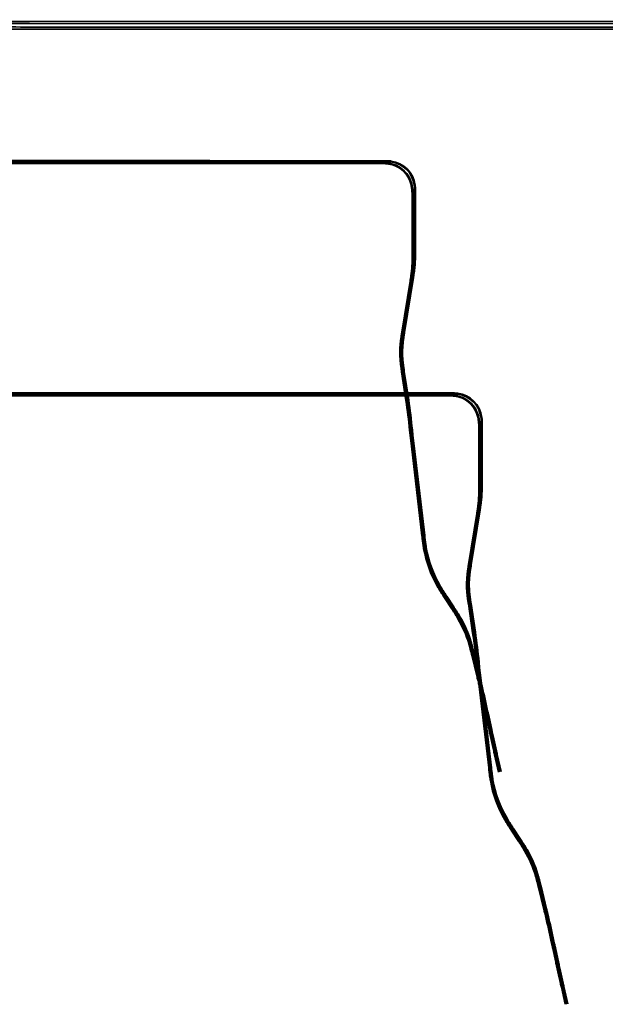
# Model space of a CAD drawing. Header units: metres. Extents: x -5569892 to 1712241, y -5568463 to 2085.
# Tile 67 of 68: x 280 to 1245, y -1372 to 250. Entities that reach past the tile are written whole.
import ezdxf

# ---------------------------------------------------------------- set-up
doc = ezdxf.new("R2010")
doc.units = ezdxf.units.M
doc.header["$LTSCALE"] = 0.5
doc.layers.add('99.04_Gleisplanung VP 02_23-EB-1236L-A-FAHRKANTE', color=150, linetype='Continuous', lineweight=35, true_color=0x007fff)
doc.layers.add('99.04_Gleisplanung VP 02_23-EB-1236R-A-FAHRKANTE', color=150, linetype='Continuous', lineweight=35, true_color=0x007fff)
doc.layers.add('Keine', color=7, linetype='Continuous', lineweight=9)

# ---------------------------------------------------------------- blocks, each defined once
blk = doc.blocks.new('_23-07-06_Massenplan_TB_Weiterführende Schule (3D)')
at = {"layer": '99.04_Gleisplanung VP 02_23-EB-1236L-A-FAHRKANTE', "flags": 128}
for points in [[(1068.7, -989.2), (1062.2, -961), (1062.2, -961, -0.000172), (1060.7, -954.7), (1060.7, -954.7), (1060.7, -954.7, -0.000515), (1059.7, -950.2), (1059.7, -950.2), (1059.7, -950.2, -0.002501), (1055.3, -930.7), (1055.3, -930.7, -0.000515), (1054.3, -926.2), (1054.3, -926.2, -0.000172), (1053, -919.9), (1053, -919.9), (1048.1, -897), (1048.1, -897, 0.000172), (1046.7, -890.7), (1046.7, -890.7, 0.000516), (1045.7, -886.2), (1045.7, -886.2, 0.005497), (1035.9, -843.5), (1035.9, -843.5, 0.000516), (1034.9, -839), (1034.9, -839, 0.000172), (1033.3, -832.8), (1024.5, -796.7), (1024.5, -796.7, 0.000206), (1023.9, -793.9), (1023.9, -793.9, 0.000617), (1023.4, -791.9), (1023.4, -791.9, 0.001028), (1022.7, -789.3, 0.001439), (1022.1, -787), (1022.1, -787, 0.00185), (1021.5, -784.5), (1021.5, -784.5, 0.002262), (1020.9, -782.2, 0.002673), (1020.2, -779.7), (1020.2, -779.7, 0.003084), (1019.5, -777.4), (1019.5, -777.4), (1019.5, -777.4, 0.059038), (1001.7, -736.6), (1001.7, -736.6, 0.003084), (1000.5, -734.5, 0.002673), (999.2, -732.3, 0.002262), (997.9, -730.2), (997.9, -730.2, 0.00185), (996.5, -728.1), (996.5, -728.1, 0.001439), (995.3, -726.1, 0.001028), (993.8, -723.9, 0.000617), (992.7, -722.1), (992.7, -722.1, 0.000206), (991.1, -719.7), (991.1, -719.7), (979.6, -702.2, -0.000202), (978, -699.7), (978, -699.7, -0.000607), (976.9, -698), (976.9, -698), (976.9, -698, -0.001012), (975.4, -695.8), (975.4, -695.8, -0.001416), (974.1, -693.8), (974.1, -693.8, -0.001821), (972.8, -691.6), (972.8, -691.6, -0.002226), (971.5, -689.5, -0.00263), (970.2, -687.3), (970.2, -687.3, -0.003035), (968.9, -685.2), (968.9, -685.2, -0.089393), (945.3, -620.7, -0.003187), (944.9, -618.1), (944.9, -618.1, -0.002762), (944.5, -615.5), (944.5, -615.5), (944.5, -615.5, -0.002337), (944.1, -613), (944.1, -613, -0.001912), (943.8, -610.3, -0.001487), (943.4, -607.8, -0.001062), (943.1, -605, -0.000637), (942.8, -602.9), (942.8, -602.9, -0.000212), (942.5, -599.8), (942.5, -599.8), (925, -452.1, -0.004356), (923.1, -434.7), (922.2, -425.7), (922.2, -425.7, 0.012297), (916.1, -377), (916.1, -377), (909, -329.6), (909, -329.6, -0.00023), (908.6, -327.1), (908.6, -327.1), (908.6, -327.1, -0.000689), (908.3, -325.2), (908.3, -325.2, -0.001149), (908, -322.8, -0.001608), (907.7, -320.7), (907.7, -320.7, -0.002067), (907.4, -318.4), (907.4, -318.4), (907.4, -318.4, -0.002527), (907.2, -316.3), (907.2, -316.3, -0.002986), (906.9, -314), (906.9, -314, -0.003446), (906.7, -311.8), (906.7, -311.8), (906.7, -311.8, -0.047889), (906.8, -282.4), (906.8, -282.4), (906.8, -282.4, -0.003446), (907.1, -280.2), (907.1, -280.2, -0.002986), (907.4, -277.9), (907.4, -277.9, -0.002527), (907.6, -275.7), (907.6, -275.7), (907.6, -275.7, -0.002067), (908, -273.4), (908, -273.4), (908, -273.4), (908, -273.4, -0.001608), (908.3, -271.3), (908.3, -271.3), (908.3, -271.3, -0.001149), (908.6, -269), (908.6, -269), (908.6, -269), (908.6, -269, -0.000689), (908.9, -267.1), (908.9, -267.1), (908.9, -267.1, -0.00023), (909.4, -264.5), (922.9, -180.7, 0.000535), (923.5, -177), (923.5, -177, 0.001604), (923.9, -174.3), (923.9, -174.3), (923.9, -174.3, 0.002673), (924.4, -170.9), (924.4, -170.9, 0.003742), (924.8, -167.9), (924.8, -167.9, 0.022917), (926.2, -150.6, 0.003742), (926.2, -147.6), (926.2, -147.6, 0.002673), (926.3, -144.1), (926.3, -144.1, 0.001604), (926.3, -141.4), (926.3, -141.4, 0.000535), (926.3, -137.7), (926.3, -137.7), (926.3, -44.3), (926.3, -44.3, 0.000282), (926.3, -42.4), (926.3, -42.4), (926.3, -42.4), (926.3, -42.4, 0.000846), (926.3, -41.1), (926.3, -41.1), (926.3, -41.1, 0.001411), (926.2, -39.4), (926.2, -39.4, 0.001975), (926.2, -37.8), (926.2, -37.8, 0.005642), (926.1, -34.4), (926.1, -34.4), (926.1, -34.4, 0.0079), (926, -31.4), (926, -31.4), (926, -31.4, 0.010157), (925.6, -28.1), (925.6, -28.1, 0.012414), (925.2, -25, 0.014671), (924.6, -21.8), (924.6, -21.8, 0.016929), (923.8, -18.7), (923.8, -18.7), (923.8, -18.7, 0.253394), (894, 11.1), (894, 11.1, 0.016929), (891, 11.9), (891, 11.9, 0.014671), (887.7, 12.5), (887.7, 12.5, 0.012414), (884.7, 12.9), (884.7, 12.9, 0.010157), (881.3, 13.2), (881.3, 13.2, 0.007899), (878.3, 13.4, 0.005642), (874.9, 13.5), (874.9, 13.5, 0.001975), (873.4, 13.5), (873.4, 13.5, 0.001411), (871.6, 13.5), (871.6, 13.5), (871.6, 13.5), (871.6, 13.5, 0.000846), (870.3, 13.5), (870.3, 13.5), (870.3, 13.5), (870.3, 13.5), (870.3, 13.5, 0.000282), (868.4, 13.5), (868.4, 13.5), (611.5, 13.5), (611.5, 13.5, 0.003084), (586.9, 13.4), (586.9, 13.4), (586.9, 13.4), (586.9, 13.4), (586.9, 13.4, -0.0031), (562.1, 13.2), (562.1, 13.2), (-195.7, 13.3)], [(1070.1, -988.8), (1063.5, -960.7), (1063.5, -960.7, -0.000172), (1062.1, -954.4), (1062.1, -954.4), (1062.1, -954.4, -0.000515), (1061.1, -949.9), (1061.1, -949.9, -0.002501), (1056.7, -930.4), (1056.7, -930.4, -0.000515), (1055.7, -925.9), (1055.7, -925.9), (1055.7, -925.9), (1055.7, -925.9, -0.000172), (1054.4, -919.6), (1054.4, -919.6), (1049.5, -896.7, 0.000172), (1048.1, -890.4, 0.000516), (1047.1, -885.9, 0.005497), (1037.3, -843.1, 0.000516), (1036.3, -838.7, 0.000172), (1034.7, -832.4), (1025.9, -796.4, 0.000206), (1025.2, -793.5), (1025.2, -793.5, 0.000617), (1024.7, -791.5), (1024.7, -791.5, 0.001028), (1024.1, -788.9, 0.001439), (1023.5, -786.7, 0.00185), (1022.9, -784.2, 0.002262), (1022.2, -781.8), (1022.2, -781.8, 0.002673), (1021.5, -779.3), (1021.5, -779.3), (1021.5, -779.3, 0.003084), (1020.9, -777), (1020.9, -777, 0.059038), (1003, -735.8, 0.003084), (1001.7, -733.7, 0.002673), (1000.4, -731.5), (1000.4, -731.5, 0.002262), (999.1, -729.5), (999.1, -729.5, 0.00185), (997.7, -727.3, 0.001439), (996.5, -725.3, 0.001028), (995, -723.1, 0.000617), (993.9, -721.3), (993.9, -721.3, 0.000206), (992.3, -718.9), (992.3, -718.9), (980.8, -701.4, -0.000202), (979.2, -698.9, -0.000607), (978.1, -697.2, -0.001012), (976.6, -695, -0.001416), (975.4, -693), (975.4, -693, -0.001821), (974, -690.8), (974, -690.8, -0.002226), (972.7, -688.8, -0.00263), (971.4, -686.6, -0.003035), (970.1, -684.5, -0.089393), (946.7, -620.4), (946.7, -620.4, -0.003187), (946.3, -617.9), (946.3, -617.9), (946.3, -617.9, -0.002762), (945.9, -615.3), (945.9, -615.3, -0.002337), (945.5, -612.8, -0.001912), (945.2, -610.1), (945.2, -610.1, -0.001487), (944.9, -607.6), (944.9, -607.6), (944.9, -607.6, -0.001062), (944.5, -604.9), (944.5, -604.9), (944.5, -604.9, -0.000637), (944.3, -602.7), (944.3, -602.7), (944.3, -602.7, -0.000212), (943.9, -599.7), (926.5, -451.9, -0.004356), (924.6, -434.5), (923.7, -425.6), (923.7, -425.6, 0.012297), (917.5, -376.7), (910.4, -329.4, -0.00023), (910, -326.8), (910, -326.8, -0.000689), (909.8, -325), (909.8, -325), (909.8, -325, -0.001149), (909.4, -322.6), (909.4, -322.6, -0.001608), (909.1, -320.5, -0.002067), (908.8, -318.2), (908.8, -318.2, -0.002527), (908.6, -316.1), (908.6, -316.1), (908.6, -316.1, -0.002986), (908.3, -313.8), (908.3, -313.8), (908.3, -313.8, -0.003446), (908.1, -311.6), (908.1, -311.6, -0.047889), (908.3, -282.5), (908.3, -282.5, -0.003446), (908.5, -280.4), (908.5, -280.4), (908.5, -280.4, -0.002986), (908.8, -278.1), (908.8, -278.1), (908.8, -278.1, -0.002527), (909.1, -275.9), (909.1, -275.9), (909.1, -275.9, -0.002067), (909.4, -273.6), (909.4, -273.6), (909.4, -273.6, -0.001608), (909.7, -271.5), (909.7, -271.5), (909.7, -271.5, -0.001149), (910.1, -269.2), (910.1, -269.2), (910.1, -269.2, -0.000689), (910.4, -267.3), (910.4, -267.3, -0.00023), (910.8, -264.8), (924.3, -181, 0.000535), (924.9, -177.2, 0.001604), (925.3, -174.5), (925.3, -174.5, 0.002673), (925.8, -171.1), (925.8, -171.1), (925.8, -171.1, 0.003742), (926.2, -168.1), (926.2, -168.1), (926.2, -168.1, 0.022917), (927.6, -150.7), (927.6, -150.7, 0.003742), (927.7, -147.6, 0.002673), (927.7, -144.2, 0.001604), (927.7, -141.4, 0.000535), (927.7, -137.7), (927.7, -44.3), (927.7, -44.3), (927.7, -44.3, 0.000282), (927.7, -42.4), (927.7, -42.4), (927.7, -42.4, 0.000846), (927.7, -41.1), (927.7, -41.1), (927.7, -41.1, 0.001411), (927.7, -39.3), (927.7, -39.3), (927.7, -39.3, 0.001975), (927.7, -37.8), (927.7, -37.8), (927.7, -37.8, 0.005642), (927.6, -34.4), (927.6, -34.4), (927.6, -34.4, 0.0079), (927.4, -31.3), (927.4, -31.3, 0.010157), (927.1, -27.9), (927.1, -27.9, 0.012414), (926.6, -24.7), (926.6, -24.7), (926.6, -24.7, 0.014671), (926, -21.4), (926, -21.4, 0.016929), (925.2, -18.3, 0.253394), (894.4, 12.4, 0.016929), (891.3, 13.3), (891.3, 13.3, 0.014671), (888, 13.9), (888, 13.9, 0.012414), (884.8, 14.3, 0.010157), (881.4, 14.7), (881.4, 14.7, 0.007899), (878.4, 14.8), (878.4, 14.8), (878.4, 14.8, 0.005642), (874.9, 14.9), (874.9, 14.9, 0.001975), (873.4, 15), (873.4, 15, 0.001411), (871.7, 15), (871.7, 15), (871.7, 15), (871.7, 15, 0.000846), (870.3, 15), (870.3, 15), (870.3, 15), (870.3, 15), (870.3, 15, 0.000282), (868.4, 15), (868.4, 15), (868.4, 15), (611.5, 15), (611.5, 15, 0.003084), (586.8, 14.8), (586.8, 14.8, -0.0031), (562.1, 14.7), (-195.7, 14.7, -0.005965)]]:
    blk.add_lwpolyline(points, format="xyb", dxfattribs=at)
at = {"layer": '99.04_Gleisplanung VP 02_23-EB-1236R-A-FAHRKANTE', "flags": 128}
for points in [[(1073, -988.2), (1066.5, -960, -0.000172), (1065.1, -953.7), (1065.1, -953.7, -0.000516), (1064.1, -949.2), (1064.1, -949.2), (1064.1, -949.2, -0.0025), (1059.7, -929.7), (1059.7, -929.7, -0.000516), (1058.7, -925.3), (1058.7, -925.3, -0.000172), (1057.4, -919), (1057.4, -919), (1057.4, -919), (1052.4, -896), (1052.4, -896, 0.000172), (1051.1, -889.8), (1051.1, -889.8), (1051.1, -889.8, 0.000516), (1050.1, -885.3), (1050.1, -885.3, 0.005498), (1040.3, -842.4), (1040.3, -842.4, 0.000516), (1039.2, -837.9), (1039.2, -837.9), (1039.2, -837.9, 0.000172), (1037.7, -831.7), (1037.7, -831.7), (1028.7, -794.7, 0.000206), (1028, -791.8, 0.000617), (1027.5, -789.8, 0.001028), (1026.8, -787.3, 0.001439), (1026.3, -785, 0.00185), (1025.6, -782.5), (1025.6, -782.5, 0.002262), (1025, -780.1), (1025, -780.1, 0.002673), (1024.3, -777.7), (1024.3, -777.7, 0.003084), (1023.6, -775.3), (1023.6, -775.3, 0.059096), (1005.7, -734.1, 0.003084), (1004.4, -732, 0.002673), (1003.1, -729.8, 0.002262), (1001.8, -727.7, 0.00185), (1000.4, -725.6, 0.001439), (999.2, -723.6), (999.2, -723.6, 0.001028), (997.7, -721.4), (997.7, -721.4, 0.000617), (996.6, -719.6), (996.6, -719.6, 0.000206), (995, -717.2), (995, -717.2), (983.3, -699.4, -0.000206), (981.7, -697, -0.000617), (980.6, -695.2), (980.6, -695.2, -0.001028), (979.2, -693), (979.2, -693, -0.001439), (977.9, -691), (977.9, -691, -0.00185), (976.5, -688.8), (976.5, -688.8), (976.5, -688.8, -0.002262), (975.2, -686.8), (975.2, -686.8, -0.002673), (973.9, -684.6, -0.003084), (972.7, -682.5), (972.7, -682.5, -0.089685), (949.6, -619.2), (949.6, -619.2, -0.003084), (949.2, -616.8), (949.2, -616.8, -0.002673), (948.9, -614.3), (948.9, -614.3), (948.9, -614.3, -0.002262), (948.5, -611.9), (948.5, -611.9), (948.5, -611.9, -0.00185), (948.2, -609.4), (948.2, -609.4, -0.001439), (947.9, -607, -0.001028), (947.5, -604.4, -0.000617), (947.3, -602.3), (947.3, -602.3, -0.000206), (947, -599.5), (947, -599.5), (929.5, -451.5, -0.004356), (927.6, -434.2), (926.7, -425.3), (926.7, -425.3, 0.012297), (920.6, -376.3), (920.6, -376.3), (913.4, -329), (913.4, -329), (913.4, -329, -0.000234), (913.1, -326.4), (913.1, -326.4), (913.1, -326.4, -0.000703), (912.8, -324.5, -0.001172), (912.4, -322.2), (912.4, -322.2, -0.001641), (912.2, -320.1), (912.2, -320.1, -0.002109), (911.9, -317.8, -0.002578), (911.6, -315.6), (911.6, -315.6, -0.003047), (911.3, -313.4), (911.3, -313.4), (911.3, -313.4, -0.003516), (911.1, -311.2), (911.1, -311.2), (911.1, -311.2, -0.04729), (911.3, -283), (911.3, -283, -0.003516), (911.5, -280.8, -0.003047), (911.8, -278.6, -0.002578), (912.1, -276.4, -0.002109), (912.4, -274.1, -0.001641), (912.7, -272), (912.7, -272, -0.001172), (913.1, -269.7), (913.1, -269.7), (913.1, -269.7), (913.1, -269.7, -0.000703), (913.4, -267.8), (913.4, -267.8, -0.000234), (913.8, -265.2), (928.4, -174.5), (928.4, -174.5, 0.000486), (929, -171), (929, -171), (929, -171, 0.001457), (929.3, -168.5), (929.3, -168.5, 0.002428), (929.8, -165.4, 0.003399), (930.2, -162.6, 0.024483), (931.7, -143.7, 0.003399), (931.8, -140.8, 0.002428), (931.8, -137.7), (931.8, -137.7, 0.001457), (931.8, -135.1), (931.8, -135.1), (931.8, -135.1, 0.000486), (931.8, -131.6), (931.8, -131.6), (931.8, -34.3, 0.000515), (931.8, -32.6), (931.8, -32.6, 0.001545), (931.8, -31.3, 0.002576), (931.8, -29.7, 0.003606), (931.7, -28.3, 0.004636), (931.7, -26.7, 0.005666), (931.6, -25.3), (931.6, -25.3, 0.006697), (931.4, -23.7), (931.4, -23.7, 0.007727), (931.3, -22.2), (931.3, -22.2, 0.33882), (891.5, 17.5), (891.5, 17.5), (891.5, 17.5, 0.007727), (890.1, 17.7), (890.1, 17.7), (890.1, 17.7, 0.006697), (888.5, 17.8), (888.5, 17.8, 0.005666), (887, 17.9), (887, 17.9, 0.004636), (885.5, 18), (885.5, 18), (885.5, 18, 0.003606), (884.1, 18), (884.1, 18), (884.1, 18, 0.002576), (882.5, 18), (882.5, 18, 0.001545), (881.2, 18), (881.2, 18), (881.2, 18), (881.2, 18, 0.000515), (879.5, 18), (879.5, 18), (611.5, 18), (611.5, 18), (611.5, 18, -0.00304), (587.2, 18.2), (587.2, 18.2), (587.2, 18.2, 0.003024), (563, 18.3), (563, 18.3), (563, 18.3), (563, 18.3), (-195.6, 18.4)], [(1071.6, -988.5), (1065.1, -960.3), (1065.1, -960.3, -0.000172), (1063.7, -954), (1063.7, -954), (1063.7, -954, -0.000516), (1062.7, -949.6), (1062.7, -949.6), (1062.7, -949.6, -0.0025), (1058.3, -930), (1058.3, -930), (1058.3, -930, -0.000516), (1057.3, -925.6), (1057.3, -925.6), (1057.3, -925.6, -0.000172), (1056, -919.3), (1056, -919.3), (1051, -896.3, 0.000172), (1049.7, -890.1, 0.000516), (1048.7, -885.6), (1048.7, -885.6, 0.005498), (1038.9, -842.7), (1038.9, -842.7, 0.000516), (1037.8, -838.3, 0.000172), (1036.3, -832.1), (1036.3, -832.1), (1027.3, -795), (1027.3, -795, 0.000206), (1026.6, -792.2), (1026.6, -792.2, 0.000617), (1026.1, -790.2, 0.001028), (1025.4, -787.6, 0.001439), (1024.9, -785.3, 0.00185), (1024.2, -782.8), (1024.2, -782.8, 0.002262), (1023.6, -780.5), (1023.6, -780.5, 0.002673), (1022.9, -778.1), (1022.9, -778.1, 0.003084), (1022.2, -775.7), (1022.2, -775.7), (1022.2, -775.7, 0.059096), (1004.4, -734.8), (1004.4, -734.8, 0.003084), (1003.2, -732.7, 0.002673), (1001.9, -730.6, 0.002262), (1000.6, -728.5), (1000.6, -728.5, 0.00185), (999.2, -726.3), (999.2, -726.3), (999.2, -726.3, 0.001439), (998, -724.3), (998, -724.3, 0.001028), (996.5, -722.1, 0.000617), (995.4, -720.4), (995.4, -720.4, 0.000206), (993.8, -718), (982.1, -700.2), (982.1, -700.2), (982.1, -700.2, -0.000206), (980.5, -697.7), (980.5, -697.7), (980.5, -697.7, -0.000617), (979.4, -696), (979.4, -696, -0.001028), (977.9, -693.8), (977.9, -693.8, -0.001439), (976.7, -691.8), (976.7, -691.8, -0.00185), (975.3, -689.6), (975.3, -689.6, -0.002262), (974, -687.5), (974, -687.5, -0.002673), (972.7, -685.3), (972.7, -685.3, -0.003084), (971.4, -683.2), (971.4, -683.2, -0.089685), (948.2, -619.5, -0.003084), (947.8, -617.1, -0.002673), (947.4, -614.5), (947.4, -614.5, -0.002262), (947.1, -612.1), (947.1, -612.1, -0.00185), (946.7, -609.6, -0.001439), (946.4, -607.2), (946.4, -607.2, -0.001028), (946.1, -604.6), (946.1, -604.6), (946.1, -604.6, -0.000617), (945.9, -602.5), (945.9, -602.5, -0.000206), (945.5, -599.6), (928.1, -451.7), (928.1, -451.7, -0.004356), (926.2, -434.4), (926.2, -434.4), (925.3, -425.4, 0.012297), (919.1, -376.5), (912, -329.2), (912, -329.2, -0.000234), (911.6, -326.6), (911.6, -326.6), (911.6, -326.6, -0.000703), (911.4, -324.7), (911.4, -324.7), (911.4, -324.7, -0.001172), (911, -322.4), (911, -322.4), (911, -322.4, -0.001641), (910.7, -320.3), (910.7, -320.3, -0.002109), (910.4, -318), (910.4, -318, -0.002578), (910.2, -315.8), (910.2, -315.8, -0.003047), (909.9, -313.5), (909.9, -313.5, -0.003516), (909.7, -311.3), (909.7, -311.3), (909.7, -311.3, -0.04729), (909.9, -282.9), (909.9, -282.9, -0.003516), (910.1, -280.7), (910.1, -280.7, -0.003047), (910.4, -278.4), (910.4, -278.4, -0.002578), (910.6, -276.2), (910.6, -276.2, -0.002109), (911, -273.9), (911, -273.9), (911, -273.9, -0.001641), (911.3, -271.8), (911.3, -271.8), (911.3, -271.8, -0.001172), (911.7, -269.5), (911.7, -269.5), (911.7, -269.5, -0.000703), (911.9, -267.6), (911.9, -267.6), (911.9, -267.6), (911.9, -267.6, -0.000234), (912.4, -265), (912.4, -265), (927, -174.2, 0.000486), (927.5, -170.8, 0.001457), (927.9, -168.3), (927.9, -168.3, 0.002428), (928.4, -165.2, 0.003399), (928.8, -162.4), (928.8, -162.4, 0.024483), (930.3, -143.6), (930.3, -143.6, 0.003399), (930.3, -140.8, 0.002428), (930.4, -137.6, 0.001457), (930.4, -135.1), (930.4, -135.1), (930.4, -135.1, 0.000486), (930.4, -131.6), (930.4, -131.6), (930.4, -34.3), (930.4, -34.3, 0.000515), (930.4, -32.6), (930.4, -32.6, 0.001545), (930.4, -31.3), (930.4, -31.3, 0.002576), (930.3, -29.7), (930.3, -29.7, 0.003606), (930.3, -28.3, 0.004636), (930.2, -26.8, 0.005666), (930.1, -25.4, 0.006697), (930, -23.9), (930, -23.9, 0.007727), (929.8, -22.4), (929.8, -22.4), (929.8, -22.4, 0.33882), (891.3, 16.1), (891.3, 16.1), (891.3, 16.1, 0.007727), (889.9, 16.2), (889.9, 16.2), (889.9, 16.2), (889.9, 16.2, 0.006697), (888.4, 16.4), (888.4, 16.4), (888.4, 16.4, 0.005666), (887, 16.5), (887, 16.5), (887, 16.5, 0.004636), (885.4, 16.5), (885.4, 16.5), (885.4, 16.5), (885.4, 16.5, 0.003606), (884, 16.6), (884, 16.6), (884, 16.6, 0.002576), (882.5, 16.6), (882.5, 16.6), (882.5, 16.6), (882.5, 16.6), (882.5, 16.6, 0.001545), (881.2, 16.6), (881.2, 16.6, 0.000515), (879.5, 16.6), (611.5, 16.6, -0.00304), (587.2, 16.7), (587.2, 16.7), (587.2, 16.7, 0.003024), (563, 16.9), (-195.6, 16.9, -0.005965)]]:
    blk.add_lwpolyline(points, format="xyb", dxfattribs=at)
blk = doc.blocks.new('_23-07-06_Massenplan_TB_Weiterführende Schule-2 (3D)')
at = {"layer": '99.04_Gleisplanung VP 02_23-EB-1236L-A-FAHRKANTE', "flags": 128}
for points in [[(1068.7, -989.2), (1062.2, -961), (1062.2, -961, -0.000172), (1060.7, -954.7), (1060.7, -954.7), (1060.7, -954.7, -0.000515), (1059.7, -950.2), (1059.7, -950.2), (1059.7, -950.2, -0.002501), (1055.3, -930.7), (1055.3, -930.7, -0.000515), (1054.3, -926.2), (1054.3, -926.2, -0.000172), (1053, -919.9), (1053, -919.9), (1048.1, -897), (1048.1, -897, 0.000172), (1046.7, -890.7), (1046.7, -890.7, 0.000516), (1045.7, -886.2), (1045.7, -886.2, 0.005497), (1035.9, -843.5), (1035.9, -843.5, 0.000516), (1034.9, -839), (1034.9, -839, 0.000172), (1033.3, -832.8), (1024.5, -796.7), (1024.5, -796.7, 0.000206), (1023.9, -793.9), (1023.9, -793.9, 0.000617), (1023.4, -791.9), (1023.4, -791.9, 0.001028), (1022.7, -789.3, 0.001439), (1022.1, -787), (1022.1, -787, 0.00185), (1021.5, -784.5), (1021.5, -784.5, 0.002262), (1020.9, -782.2, 0.002673), (1020.2, -779.7), (1020.2, -779.7, 0.003084), (1019.5, -777.4), (1019.5, -777.4), (1019.5, -777.4, 0.059038), (1001.7, -736.6), (1001.7, -736.6, 0.003084), (1000.5, -734.5, 0.002673), (999.2, -732.3, 0.002262), (997.9, -730.2), (997.9, -730.2, 0.00185), (996.5, -728.1), (996.5, -728.1, 0.001439), (995.3, -726.1, 0.001028), (993.8, -723.9, 0.000617), (992.7, -722.1), (992.7, -722.1, 0.000206), (991.1, -719.7), (991.1, -719.7), (979.6, -702.2, -0.000202), (978, -699.7), (978, -699.7, -0.000607), (976.9, -698), (976.9, -698), (976.9, -698, -0.001012), (975.4, -695.8), (975.4, -695.8, -0.001416), (974.1, -693.8), (974.1, -693.8, -0.001821), (972.8, -691.6), (972.8, -691.6, -0.002226), (971.5, -689.5, -0.00263), (970.2, -687.3), (970.2, -687.3, -0.003035), (968.9, -685.2), (968.9, -685.2, -0.089393), (945.3, -620.7, -0.003187), (944.9, -618.1), (944.9, -618.1, -0.002762), (944.5, -615.5), (944.5, -615.5), (944.5, -615.5, -0.002337), (944.1, -613), (944.1, -613, -0.001912), (943.8, -610.3, -0.001487), (943.4, -607.8, -0.001062), (943.1, -605, -0.000637), (942.8, -602.9), (942.8, -602.9, -0.000212), (942.5, -599.8), (942.5, -599.8), (925, -452.1, -0.004356), (923.1, -434.7), (922.2, -425.7), (922.2, -425.7, 0.012297), (916.1, -377), (916.1, -377), (909, -329.6), (909, -329.6, -0.00023), (908.6, -327.1), (908.6, -327.1), (908.6, -327.1, -0.000689), (908.3, -325.2), (908.3, -325.2, -0.001149), (908, -322.8, -0.001608), (907.7, -320.7), (907.7, -320.7, -0.002067), (907.4, -318.4), (907.4, -318.4), (907.4, -318.4, -0.002527), (907.2, -316.3), (907.2, -316.3, -0.002986), (906.9, -314), (906.9, -314, -0.003446), (906.7, -311.8), (906.7, -311.8), (906.7, -311.8, -0.047889), (906.8, -282.4), (906.8, -282.4), (906.8, -282.4, -0.003446), (907.1, -280.2), (907.1, -280.2, -0.002986), (907.4, -277.9), (907.4, -277.9, -0.002527), (907.6, -275.7), (907.6, -275.7), (907.6, -275.7, -0.002067), (908, -273.4), (908, -273.4), (908, -273.4), (908, -273.4, -0.001608), (908.3, -271.3), (908.3, -271.3), (908.3, -271.3, -0.001149), (908.6, -269), (908.6, -269), (908.6, -269), (908.6, -269, -0.000689), (908.9, -267.1), (908.9, -267.1), (908.9, -267.1, -0.00023), (909.4, -264.5), (922.9, -180.7, 0.000535), (923.5, -177), (923.5, -177, 0.001604), (923.9, -174.3), (923.9, -174.3), (923.9, -174.3, 0.002673), (924.4, -170.9), (924.4, -170.9, 0.003742), (924.8, -167.9), (924.8, -167.9, 0.022917), (926.2, -150.6, 0.003742), (926.2, -147.6), (926.2, -147.6, 0.002673), (926.3, -144.1), (926.3, -144.1, 0.001604), (926.3, -141.4), (926.3, -141.4, 0.000535), (926.3, -137.7), (926.3, -137.7), (926.3, -44.3), (926.3, -44.3, 0.000282), (926.3, -42.4), (926.3, -42.4), (926.3, -42.4), (926.3, -42.4, 0.000846), (926.3, -41.1), (926.3, -41.1), (926.3, -41.1, 0.001411), (926.2, -39.4), (926.2, -39.4, 0.001975), (926.2, -37.8), (926.2, -37.8, 0.005642), (926.1, -34.4), (926.1, -34.4), (926.1, -34.4, 0.0079), (926, -31.4), (926, -31.4), (926, -31.4, 0.010157), (925.6, -28.1), (925.6, -28.1, 0.012414), (925.2, -25, 0.014671), (924.6, -21.8), (924.6, -21.8, 0.016929), (923.8, -18.7), (923.8, -18.7), (923.8, -18.7, 0.253394), (894, 11.1), (894, 11.1, 0.016929), (891, 11.9), (891, 11.9, 0.014671), (887.7, 12.5), (887.7, 12.5, 0.012414), (884.7, 12.9), (884.7, 12.9, 0.010157), (881.3, 13.2), (881.3, 13.2, 0.007899), (878.3, 13.4, 0.005642), (874.9, 13.5), (874.9, 13.5, 0.001975), (873.4, 13.5), (873.4, 13.5, 0.001411), (871.6, 13.5), (871.6, 13.5), (871.6, 13.5), (871.6, 13.5, 0.000846), (870.3, 13.5), (870.3, 13.5), (870.3, 13.5), (870.3, 13.5), (870.3, 13.5, 0.000282), (868.4, 13.5), (868.4, 13.5), (611.5, 13.5), (611.5, 13.5, 0.003084), (586.9, 13.4), (586.9, 13.4), (586.9, 13.4), (586.9, 13.4), (586.9, 13.4, -0.0031), (562.1, 13.2), (562.1, 13.2), (-195.7, 13.3)], [(1070.1, -988.8), (1063.5, -960.7), (1063.5, -960.7, -0.000172), (1062.1, -954.4), (1062.1, -954.4), (1062.1, -954.4, -0.000515), (1061.1, -949.9), (1061.1, -949.9, -0.002501), (1056.7, -930.4), (1056.7, -930.4, -0.000515), (1055.7, -925.9), (1055.7, -925.9), (1055.7, -925.9), (1055.7, -925.9, -0.000172), (1054.4, -919.6), (1054.4, -919.6), (1049.5, -896.7, 0.000172), (1048.1, -890.4, 0.000516), (1047.1, -885.9, 0.005497), (1037.3, -843.1, 0.000516), (1036.3, -838.7, 0.000172), (1034.7, -832.4), (1025.9, -796.4, 0.000206), (1025.2, -793.5), (1025.2, -793.5, 0.000617), (1024.7, -791.5), (1024.7, -791.5, 0.001028), (1024.1, -788.9, 0.001439), (1023.5, -786.7, 0.00185), (1022.9, -784.2, 0.002262), (1022.2, -781.8), (1022.2, -781.8, 0.002673), (1021.5, -779.3), (1021.5, -779.3), (1021.5, -779.3, 0.003084), (1020.9, -777), (1020.9, -777, 0.059038), (1003, -735.8, 0.003084), (1001.7, -733.7, 0.002673), (1000.4, -731.5), (1000.4, -731.5, 0.002262), (999.1, -729.5), (999.1, -729.5, 0.00185), (997.7, -727.3, 0.001439), (996.5, -725.3, 0.001028), (995, -723.1, 0.000617), (993.9, -721.3), (993.9, -721.3, 0.000206), (992.3, -718.9), (992.3, -718.9), (980.8, -701.4, -0.000202), (979.2, -698.9, -0.000607), (978.1, -697.2, -0.001012), (976.6, -695, -0.001416), (975.4, -693), (975.4, -693, -0.001821), (974, -690.8), (974, -690.8, -0.002226), (972.7, -688.8, -0.00263), (971.4, -686.6, -0.003035), (970.1, -684.5, -0.089393), (946.7, -620.4), (946.7, -620.4, -0.003187), (946.3, -617.9), (946.3, -617.9), (946.3, -617.9, -0.002762), (945.9, -615.3), (945.9, -615.3, -0.002337), (945.5, -612.8, -0.001912), (945.2, -610.1), (945.2, -610.1, -0.001487), (944.9, -607.6), (944.9, -607.6), (944.9, -607.6, -0.001062), (944.5, -604.9), (944.5, -604.9), (944.5, -604.9, -0.000637), (944.3, -602.7), (944.3, -602.7), (944.3, -602.7, -0.000212), (943.9, -599.7), (926.5, -451.9, -0.004356), (924.6, -434.5), (923.7, -425.6), (923.7, -425.6, 0.012297), (917.5, -376.7), (910.4, -329.4, -0.00023), (910, -326.8), (910, -326.8, -0.000689), (909.8, -325), (909.8, -325), (909.8, -325, -0.001149), (909.4, -322.6), (909.4, -322.6, -0.001608), (909.1, -320.5, -0.002067), (908.8, -318.2), (908.8, -318.2, -0.002527), (908.6, -316.1), (908.6, -316.1), (908.6, -316.1, -0.002986), (908.3, -313.8), (908.3, -313.8), (908.3, -313.8, -0.003446), (908.1, -311.6), (908.1, -311.6, -0.047889), (908.3, -282.5), (908.3, -282.5, -0.003446), (908.5, -280.4), (908.5, -280.4), (908.5, -280.4, -0.002986), (908.8, -278.1), (908.8, -278.1), (908.8, -278.1, -0.002527), (909.1, -275.9), (909.1, -275.9), (909.1, -275.9, -0.002067), (909.4, -273.6), (909.4, -273.6), (909.4, -273.6, -0.001608), (909.7, -271.5), (909.7, -271.5), (909.7, -271.5, -0.001149), (910.1, -269.2), (910.1, -269.2), (910.1, -269.2, -0.000689), (910.4, -267.3), (910.4, -267.3, -0.00023), (910.8, -264.8), (924.3, -181, 0.000535), (924.9, -177.2, 0.001604), (925.3, -174.5), (925.3, -174.5, 0.002673), (925.8, -171.1), (925.8, -171.1), (925.8, -171.1, 0.003742), (926.2, -168.1), (926.2, -168.1), (926.2, -168.1, 0.022917), (927.6, -150.7), (927.6, -150.7, 0.003742), (927.7, -147.6, 0.002673), (927.7, -144.2, 0.001604), (927.7, -141.4, 0.000535), (927.7, -137.7), (927.7, -44.3), (927.7, -44.3), (927.7, -44.3, 0.000282), (927.7, -42.4), (927.7, -42.4), (927.7, -42.4, 0.000846), (927.7, -41.1), (927.7, -41.1), (927.7, -41.1, 0.001411), (927.7, -39.3), (927.7, -39.3), (927.7, -39.3, 0.001975), (927.7, -37.8), (927.7, -37.8), (927.7, -37.8, 0.005642), (927.6, -34.4), (927.6, -34.4), (927.6, -34.4, 0.0079), (927.4, -31.3), (927.4, -31.3, 0.010157), (927.1, -27.9), (927.1, -27.9, 0.012414), (926.6, -24.7), (926.6, -24.7), (926.6, -24.7, 0.014671), (926, -21.4), (926, -21.4, 0.016929), (925.2, -18.3, 0.253394), (894.4, 12.4, 0.016929), (891.3, 13.3), (891.3, 13.3, 0.014671), (888, 13.9), (888, 13.9, 0.012414), (884.8, 14.3, 0.010157), (881.4, 14.7), (881.4, 14.7, 0.007899), (878.4, 14.8), (878.4, 14.8), (878.4, 14.8, 0.005642), (874.9, 14.9), (874.9, 14.9, 0.001975), (873.4, 15), (873.4, 15, 0.001411), (871.7, 15), (871.7, 15), (871.7, 15), (871.7, 15, 0.000846), (870.3, 15), (870.3, 15), (870.3, 15), (870.3, 15), (870.3, 15, 0.000282), (868.4, 15), (868.4, 15), (868.4, 15), (611.5, 15), (611.5, 15, 0.003084), (586.8, 14.8), (586.8, 14.8, -0.0031), (562.1, 14.7), (-195.7, 14.7, -0.005965)]]:
    blk.add_lwpolyline(points, format="xyb", dxfattribs=at)
at = {"layer": '99.04_Gleisplanung VP 02_23-EB-1236R-A-FAHRKANTE', "flags": 128}
for points in [[(1073, -988.2), (1066.5, -960, -0.000172), (1065.1, -953.7), (1065.1, -953.7, -0.000516), (1064.1, -949.2), (1064.1, -949.2), (1064.1, -949.2, -0.0025), (1059.7, -929.7), (1059.7, -929.7, -0.000516), (1058.7, -925.3), (1058.7, -925.3, -0.000172), (1057.4, -919), (1057.4, -919), (1057.4, -919), (1052.4, -896), (1052.4, -896, 0.000172), (1051.1, -889.8), (1051.1, -889.8), (1051.1, -889.8, 0.000516), (1050.1, -885.3), (1050.1, -885.3, 0.005498), (1040.3, -842.4), (1040.3, -842.4, 0.000516), (1039.2, -837.9), (1039.2, -837.9), (1039.2, -837.9, 0.000172), (1037.7, -831.7), (1037.7, -831.7), (1028.7, -794.7, 0.000206), (1028, -791.8, 0.000617), (1027.5, -789.8, 0.001028), (1026.8, -787.3, 0.001439), (1026.3, -785, 0.00185), (1025.6, -782.5), (1025.6, -782.5, 0.002262), (1025, -780.1), (1025, -780.1, 0.002673), (1024.3, -777.7), (1024.3, -777.7, 0.003084), (1023.6, -775.3), (1023.6, -775.3, 0.059096), (1005.7, -734.1, 0.003084), (1004.4, -732, 0.002673), (1003.1, -729.8, 0.002262), (1001.8, -727.7, 0.00185), (1000.4, -725.6, 0.001439), (999.2, -723.6), (999.2, -723.6, 0.001028), (997.7, -721.4), (997.7, -721.4, 0.000617), (996.6, -719.6), (996.6, -719.6, 0.000206), (995, -717.2), (995, -717.2), (983.3, -699.4, -0.000206), (981.7, -697, -0.000617), (980.6, -695.2), (980.6, -695.2, -0.001028), (979.2, -693), (979.2, -693, -0.001439), (977.9, -691), (977.9, -691, -0.00185), (976.5, -688.8), (976.5, -688.8), (976.5, -688.8, -0.002262), (975.2, -686.8), (975.2, -686.8, -0.002673), (973.9, -684.6, -0.003084), (972.7, -682.5), (972.7, -682.5, -0.089685), (949.6, -619.2), (949.6, -619.2, -0.003084), (949.2, -616.8), (949.2, -616.8, -0.002673), (948.9, -614.3), (948.9, -614.3), (948.9, -614.3, -0.002262), (948.5, -611.9), (948.5, -611.9), (948.5, -611.9, -0.00185), (948.2, -609.4), (948.2, -609.4, -0.001439), (947.9, -607, -0.001028), (947.5, -604.4, -0.000617), (947.3, -602.3), (947.3, -602.3, -0.000206), (947, -599.5), (947, -599.5), (929.5, -451.5, -0.004356), (927.6, -434.2), (926.7, -425.3), (926.7, -425.3, 0.012297), (920.6, -376.3), (920.6, -376.3), (913.4, -329), (913.4, -329), (913.4, -329, -0.000234), (913.1, -326.4), (913.1, -326.4), (913.1, -326.4, -0.000703), (912.8, -324.5, -0.001172), (912.4, -322.2), (912.4, -322.2, -0.001641), (912.2, -320.1), (912.2, -320.1, -0.002109), (911.9, -317.8, -0.002578), (911.6, -315.6), (911.6, -315.6, -0.003047), (911.3, -313.4), (911.3, -313.4), (911.3, -313.4, -0.003516), (911.1, -311.2), (911.1, -311.2), (911.1, -311.2, -0.04729), (911.3, -283), (911.3, -283, -0.003516), (911.5, -280.8, -0.003047), (911.8, -278.6, -0.002578), (912.1, -276.4, -0.002109), (912.4, -274.1, -0.001641), (912.7, -272), (912.7, -272, -0.001172), (913.1, -269.7), (913.1, -269.7), (913.1, -269.7), (913.1, -269.7, -0.000703), (913.4, -267.8), (913.4, -267.8, -0.000234), (913.8, -265.2), (928.4, -174.5), (928.4, -174.5, 0.000486), (929, -171), (929, -171), (929, -171, 0.001457), (929.3, -168.5), (929.3, -168.5, 0.002428), (929.8, -165.4, 0.003399), (930.2, -162.6, 0.024483), (931.7, -143.7, 0.003399), (931.8, -140.8, 0.002428), (931.8, -137.7), (931.8, -137.7, 0.001457), (931.8, -135.1), (931.8, -135.1), (931.8, -135.1, 0.000486), (931.8, -131.6), (931.8, -131.6), (931.8, -34.3, 0.000515), (931.8, -32.6), (931.8, -32.6, 0.001545), (931.8, -31.3, 0.002576), (931.8, -29.7, 0.003606), (931.7, -28.3, 0.004636), (931.7, -26.7, 0.005666), (931.6, -25.3), (931.6, -25.3, 0.006697), (931.4, -23.7), (931.4, -23.7, 0.007727), (931.3, -22.2), (931.3, -22.2, 0.33882), (891.5, 17.5), (891.5, 17.5), (891.5, 17.5, 0.007727), (890.1, 17.7), (890.1, 17.7), (890.1, 17.7, 0.006697), (888.5, 17.8), (888.5, 17.8, 0.005666), (887, 17.9), (887, 17.9, 0.004636), (885.5, 18), (885.5, 18), (885.5, 18, 0.003606), (884.1, 18), (884.1, 18), (884.1, 18, 0.002576), (882.5, 18), (882.5, 18, 0.001545), (881.2, 18), (881.2, 18), (881.2, 18), (881.2, 18, 0.000515), (879.5, 18), (879.5, 18), (611.5, 18), (611.5, 18), (611.5, 18, -0.00304), (587.2, 18.2), (587.2, 18.2), (587.2, 18.2, 0.003024), (563, 18.3), (563, 18.3), (563, 18.3), (563, 18.3), (-195.6, 18.4)], [(1071.6, -988.5), (1065.1, -960.3), (1065.1, -960.3, -0.000172), (1063.7, -954), (1063.7, -954), (1063.7, -954, -0.000516), (1062.7, -949.6), (1062.7, -949.6), (1062.7, -949.6, -0.0025), (1058.3, -930), (1058.3, -930), (1058.3, -930, -0.000516), (1057.3, -925.6), (1057.3, -925.6), (1057.3, -925.6, -0.000172), (1056, -919.3), (1056, -919.3), (1051, -896.3, 0.000172), (1049.7, -890.1, 0.000516), (1048.7, -885.6), (1048.7, -885.6, 0.005498), (1038.9, -842.7), (1038.9, -842.7, 0.000516), (1037.8, -838.3, 0.000172), (1036.3, -832.1), (1036.3, -832.1), (1027.3, -795), (1027.3, -795, 0.000206), (1026.6, -792.2), (1026.6, -792.2, 0.000617), (1026.1, -790.2, 0.001028), (1025.4, -787.6, 0.001439), (1024.9, -785.3, 0.00185), (1024.2, -782.8), (1024.2, -782.8, 0.002262), (1023.6, -780.5), (1023.6, -780.5, 0.002673), (1022.9, -778.1), (1022.9, -778.1, 0.003084), (1022.2, -775.7), (1022.2, -775.7), (1022.2, -775.7, 0.059096), (1004.4, -734.8), (1004.4, -734.8, 0.003084), (1003.2, -732.7, 0.002673), (1001.9, -730.6, 0.002262), (1000.6, -728.5), (1000.6, -728.5, 0.00185), (999.2, -726.3), (999.2, -726.3), (999.2, -726.3, 0.001439), (998, -724.3), (998, -724.3, 0.001028), (996.5, -722.1, 0.000617), (995.4, -720.4), (995.4, -720.4, 0.000206), (993.8, -718), (982.1, -700.2), (982.1, -700.2), (982.1, -700.2, -0.000206), (980.5, -697.7), (980.5, -697.7), (980.5, -697.7, -0.000617), (979.4, -696), (979.4, -696, -0.001028), (977.9, -693.8), (977.9, -693.8, -0.001439), (976.7, -691.8), (976.7, -691.8, -0.00185), (975.3, -689.6), (975.3, -689.6, -0.002262), (974, -687.5), (974, -687.5, -0.002673), (972.7, -685.3), (972.7, -685.3, -0.003084), (971.4, -683.2), (971.4, -683.2, -0.089685), (948.2, -619.5, -0.003084), (947.8, -617.1, -0.002673), (947.4, -614.5), (947.4, -614.5, -0.002262), (947.1, -612.1), (947.1, -612.1, -0.00185), (946.7, -609.6, -0.001439), (946.4, -607.2), (946.4, -607.2, -0.001028), (946.1, -604.6), (946.1, -604.6), (946.1, -604.6, -0.000617), (945.9, -602.5), (945.9, -602.5, -0.000206), (945.5, -599.6), (928.1, -451.7), (928.1, -451.7, -0.004356), (926.2, -434.4), (926.2, -434.4), (925.3, -425.4, 0.012297), (919.1, -376.5), (912, -329.2), (912, -329.2, -0.000234), (911.6, -326.6), (911.6, -326.6), (911.6, -326.6, -0.000703), (911.4, -324.7), (911.4, -324.7), (911.4, -324.7, -0.001172), (911, -322.4), (911, -322.4), (911, -322.4, -0.001641), (910.7, -320.3), (910.7, -320.3, -0.002109), (910.4, -318), (910.4, -318, -0.002578), (910.2, -315.8), (910.2, -315.8, -0.003047), (909.9, -313.5), (909.9, -313.5, -0.003516), (909.7, -311.3), (909.7, -311.3), (909.7, -311.3, -0.04729), (909.9, -282.9), (909.9, -282.9, -0.003516), (910.1, -280.7), (910.1, -280.7, -0.003047), (910.4, -278.4), (910.4, -278.4, -0.002578), (910.6, -276.2), (910.6, -276.2, -0.002109), (911, -273.9), (911, -273.9), (911, -273.9, -0.001641), (911.3, -271.8), (911.3, -271.8), (911.3, -271.8, -0.001172), (911.7, -269.5), (911.7, -269.5), (911.7, -269.5, -0.000703), (911.9, -267.6), (911.9, -267.6), (911.9, -267.6), (911.9, -267.6, -0.000234), (912.4, -265), (912.4, -265), (927, -174.2, 0.000486), (927.5, -170.8, 0.001457), (927.9, -168.3), (927.9, -168.3, 0.002428), (928.4, -165.2, 0.003399), (928.8, -162.4), (928.8, -162.4, 0.024483), (930.3, -143.6), (930.3, -143.6, 0.003399), (930.3, -140.8, 0.002428), (930.4, -137.6, 0.001457), (930.4, -135.1), (930.4, -135.1), (930.4, -135.1, 0.000486), (930.4, -131.6), (930.4, -131.6), (930.4, -34.3), (930.4, -34.3, 0.000515), (930.4, -32.6), (930.4, -32.6, 0.001545), (930.4, -31.3), (930.4, -31.3, 0.002576), (930.3, -29.7), (930.3, -29.7, 0.003606), (930.3, -28.3, 0.004636), (930.2, -26.8, 0.005666), (930.1, -25.4, 0.006697), (930, -23.9), (930, -23.9, 0.007727), (929.8, -22.4), (929.8, -22.4), (929.8, -22.4, 0.33882), (891.3, 16.1), (891.3, 16.1), (891.3, 16.1, 0.007727), (889.9, 16.2), (889.9, 16.2), (889.9, 16.2), (889.9, 16.2, 0.006697), (888.4, 16.4), (888.4, 16.4), (888.4, 16.4, 0.005666), (887, 16.5), (887, 16.5), (887, 16.5, 0.004636), (885.4, 16.5), (885.4, 16.5), (885.4, 16.5), (885.4, 16.5, 0.003606), (884, 16.6), (884, 16.6), (884, 16.6, 0.002576), (882.5, 16.6), (882.5, 16.6), (882.5, 16.6), (882.5, 16.6), (882.5, 16.6, 0.001545), (881.2, 16.6), (881.2, 16.6, 0.000515), (879.5, 16.6), (611.5, 16.6, -0.00304), (587.2, 16.7), (587.2, 16.7), (587.2, 16.7, 0.003024), (563, 16.9), (-195.6, 16.9, -0.005965)]]:
    blk.add_lwpolyline(points, format="xyb", dxfattribs=at)
blk = doc.blocks.new('_23-07-06_Massenplan_TB_Weiterführende Schule-3 (3D)')
at = {"layer": '99.04_Gleisplanung VP 02_23-EB-1236L-A-FAHRKANTE', "flags": 128}
for points in [[(562.05, 13.23), (-195.68, 13.28), (-195.68, 13.28, -0.005965), (-243.4, 13.85)], [(562.05, 14.66), (-195.68, 14.71, -0.005965), (-243.37, 15.28)]]:
    blk.add_lwpolyline(points, format="xyb", dxfattribs=at)
at = {"layer": '99.04_Gleisplanung VP 02_23-EB-1236R-A-FAHRKANTE', "flags": 128}
for points in [[(563.02, 18.31), (-195.63, 18.36), (-195.63, 18.36, -0.005965), (-243.33, 18.93)], [(563.02, 16.88), (-195.63, 16.93, -0.005965), (-243.36, 17.5)]]:
    blk.add_lwpolyline(points, format="xyb", dxfattribs=at)

msp = doc.modelspace()

# ---------------------------------------------------------------- block references
at = {"layer": 'Keine', "color": 1, "xscale": 2.5, "yscale": 2.5, "zscale": 2.5}
msp.add_blockref('_23-07-06_Massenplan_TB_Weiterführende Schule-3 (3D)', (785, 201.5), dxfattribs=at)
at = {"layer": 'Keine', "color": 1}
for name, p in [('_23-07-06_Massenplan_TB_Weiterführende Schule (3D)', (0, 0)), ('_23-07-06_Massenplan_TB_Weiterführende Schule-2 (3D)', (109.9, -382.6))]:
    msp.add_blockref(name, p, dxfattribs=at)

doc.saveas('drawing.dxf')
